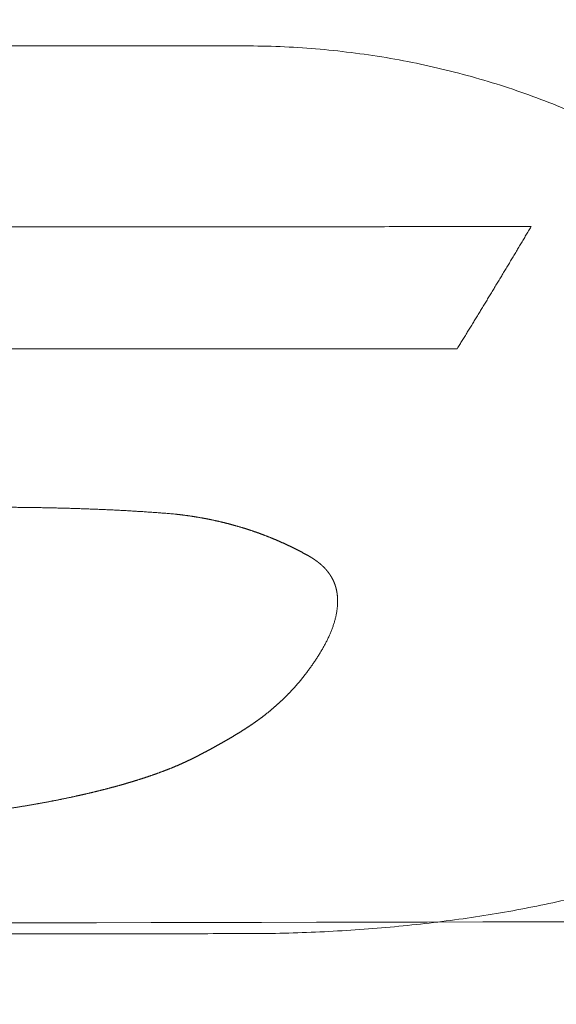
# Model space of a CAD drawing. Header units: millimetres. Extents: x 0 to 594, y 0 to 420.
# Tile 183 of 256: x 341.99 to 344.04, y 256.74 to 260.51. Entities that reach past the tile are written whole.
import ezdxf

# ---------------------------------------------------------------- set-up
doc = ezdxf.new("R2010")
doc.units = ezdxf.units.MM
doc.layers.add('1', color=7, linetype='Continuous', true_color=0xffffff)

msp = doc.modelspace()

# ---------------------------------------------------------------- linework, layer by layer
at = {"layer": '1', "color": 155, "linetype": 'Continuous', "lineweight": 13}
for points, knots in [([(341.5954, 262.8901), (341.8475, 262.8901), (342.0974, 262.8869), (342.5927, 262.874), (342.838, 262.8643), (343.3243, 262.8383), (343.5653, 262.822), (344.0426, 262.7829), (344.279, 262.76), (344.7473, 262.7077), (344.9793, 262.6782), (345.4386, 262.6125), (345.6661, 262.5762), (346.1165, 262.4968), (346.3395, 262.4536), (346.7809, 262.3602), (346.9994, 262.31), (347.4319, 262.2026), (347.6459, 262.1453), (348.0694, 262.0235), (348.279, 261.959), (348.6935, 261.8227), (348.8986, 261.7508), (349.3042, 261.5998), (349.5048, 261.5206), (349.9015, 261.3549), (350.0976, 261.2683), (350.3884, 261.1332), (350.5811, 261.0413), (350.8669, 260.8982), (351.0551, 260.7993), (351.2423, 260.6988), (351.3353, 260.6476), (351.5202, 260.5438), (351.704, 260.4383), (351.8855, 260.3297), (352.066, 260.2197), (352.2453, 260.1081), (352.5109, 259.9367), (352.6857, 259.82), (352.8594, 259.7021), (352.9457, 259.6426), (353.1171, 259.5227), (353.2875, 259.4018), (353.5396, 259.2182), (353.7884, 259.0328), (353.9519, 258.9084), (354.1144, 258.7839), (354.2757, 258.6593), (354.5144, 258.4727), (354.7496, 258.2872), (354.9042, 258.1649), (355.0576, 258.0436), (355.1337, 257.9834), (355.2849, 257.8642), (355.4349, 257.7464), (355.5827, 257.6317), (355.7293, 257.5189), (355.8021, 257.4635), (355.9464, 257.3548), (356.0897, 257.2483), (356.2306, 257.1467), (356.3704, 257.048), (356.4398, 257), (356.5773, 256.907), (356.6455, 256.8621), (356.7532, 256.7931), (356.793, 256.768), (356.8327, 256.7435)], [0, 0, 0, 0, 0.038029, 0.038029, 0.076057, 0.076057, 0.114086, 0.114086, 0.152114, 0.152114, 0.190143, 0.190143, 0.228172, 0.228172, 0.2662, 0.2662, 0.304229, 0.304229, 0.342257, 0.342257, 0.380286, 0.380286, 0.418315, 0.418315, 0.456343, 0.456343, 0.494372, 0.494372, 0.513386, 0.5324, 0.551415, 0.551415, 0.570429, 0.570429, 0.589443, 0.608458, 0.608458, 0.627472, 0.646486, 0.6655, 0.6655, 0.684515, 0.684515, 0.703529, 0.722543, 0.741558, 0.760572, 0.760572, 0.779586, 0.798601, 0.817615, 0.836629, 0.836629, 0.855643, 0.855643, 0.874658, 0.893672, 0.893672, 0.912686, 0.912686, 0.931701, 0.950715, 0.950715, 0.969729, 0.969729, 0.988744, 0.988744, 1, 1, 1, 1]), ([(305.0072, 260.4445), (305.1983, 260.4442), (305.5805, 260.4437), (306.1538, 260.4428), (306.7271, 260.442), (307.3004, 260.4411), (307.8737, 260.4402), (308.447, 260.4394), (309.0203, 260.4385), (309.5936, 260.4376), (310.1669, 260.4368), (310.7402, 260.4359), (311.3134, 260.435), (311.8867, 260.4342), (312.46, 260.4333), (313.0333, 260.4324), (313.6066, 260.4316), (314.1799, 260.4307), (314.7532, 260.4299), (315.3265, 260.4291), (315.8998, 260.4282), (316.4731, 260.4274), (317.0464, 260.4266), (317.6197, 260.4258), (318.1929, 260.425), (318.7662, 260.4242), (319.3395, 260.4234), (319.9128, 260.4226), (320.4861, 260.4218), (321.0594, 260.4211), (321.6327, 260.4203), (322.206, 260.4196), (322.7793, 260.4189), (323.3526, 260.4182), (323.9259, 260.4175), (324.4992, 260.4168), (325.0724, 260.4162), (325.6457, 260.4155), (326.219, 260.4149), (326.7923, 260.4143), (327.3656, 260.4137), (327.9389, 260.4131), (328.5122, 260.4125), (329.0855, 260.412), (329.6588, 260.4115), (330.2321, 260.4109), (330.8054, 260.4105), (331.3787, 260.41), (331.952, 260.4095), (332.5253, 260.4091), (333.0986, 260.4087), (333.6719, 260.4083), (334.2452, 260.408), (334.8184, 260.4077), (335.3917, 260.4073), (335.965, 260.4071), (336.5383, 260.4068), (337.1116, 260.4066), (337.6849, 260.4064), (338.2582, 260.4062), (338.8315, 260.406), (339.4048, 260.4059), (339.9781, 260.4058), (340.5514, 260.4058), (341.1247, 260.4057), (341.698, 260.4057), (342.2713, 260.4057), (342.6535, 260.4058), (342.8446, 260.4058)], [0, 0, 0, 0, 0.015152, 0.030303, 0.045455, 0.060606, 0.075758, 0.090909, 0.106061, 0.121212, 0.136364, 0.151515, 0.166666, 0.181818, 0.196969, 0.212121, 0.227272, 0.242424, 0.257575, 0.272727, 0.287878, 0.30303, 0.318181, 0.333333, 0.348484, 0.363636, 0.378787, 0.393939, 0.40909, 0.424242, 0.439393, 0.454545, 0.469696, 0.484848, 0.499999, 0.515151, 0.530302, 0.545454, 0.560605, 0.575757, 0.590908, 0.60606, 0.621211, 0.636363, 0.651514, 0.666666, 0.681817, 0.696969, 0.712121, 0.727272, 0.742424, 0.757575, 0.772727, 0.787878, 0.80303, 0.818181, 0.833333, 0.848485, 0.863636, 0.878788, 0.893939, 0.909091, 0.924242, 0.939394, 0.954545, 0.969697, 0.984848, 1, 1, 1, 1]), ([(342.8446, 260.4058), (342.9352, 260.4058), (343.026, 260.402), (343.2068, 260.387), (343.2967, 260.3758), (343.4742, 260.346), (343.5617, 260.3275), (343.7336, 260.2835), (343.818, 260.2581), (343.9827, 260.2008), (344.063, 260.1689), (344.2187, 260.0993), (344.2941, 260.0617), (344.439, 259.9813), (344.5086, 259.9385), (344.6414, 259.8488), (344.7046, 259.8018), (344.824, 259.7043), (344.8803, 259.6538), (344.9857, 259.5502), (345.0348, 259.4971), (345.1257, 259.389), (345.1674, 259.334), (345.2434, 259.2229), (345.2777, 259.1668), (345.3388, 259.0541), (345.3655, 258.9976), (345.4115, 258.8847), (345.4307, 258.8283), (345.4616, 258.7162), (345.4732, 258.6605), (345.4889, 258.5502), (345.493, 258.4956), (345.4934, 258.388), (345.4898, 258.335), (345.4751, 258.231), (345.4638, 258.18), (345.4338, 258.0803), (345.4149, 258.0316), (345.3696, 257.9368), (345.3431, 257.8908), (345.2824, 257.8015), (345.2483, 257.7583), (345.1724, 257.6751), (345.1307, 257.6351), (345.0397, 257.5584), (344.9905, 257.5218), (344.8848, 257.4522), (344.8283, 257.4192), (344.7083, 257.3569), (344.6448, 257.3277), (344.5114, 257.273), (344.4415, 257.2476), (344.2959, 257.2007), (344.2202, 257.1792), (344.0639, 257.1402), (343.9833, 257.1226), (343.8182, 257.0915), (343.7337, 257.0779), (343.5615, 257.0546), (343.4738, 257.0449), (343.2961, 257.0293), (343.2062, 257.0235), (343.0253, 257.0156), (342.9345, 257.0136), (342.8439, 257.0136)], [0, 0, 0, 0, 0.03125, 0.03125, 0.0625, 0.0625, 0.09375, 0.09375, 0.125, 0.125, 0.15625, 0.15625, 0.1875, 0.1875, 0.21875, 0.21875, 0.25, 0.25, 0.28125, 0.28125, 0.3125, 0.3125, 0.34375, 0.34375, 0.375, 0.375, 0.40625, 0.40625, 0.4375, 0.4375, 0.46875, 0.46875, 0.5, 0.5, 0.53125, 0.53125, 0.5625, 0.5625, 0.59375, 0.59375, 0.625, 0.625, 0.65625, 0.65625, 0.6875, 0.6875, 0.71875, 0.71875, 0.75, 0.75, 0.78125, 0.78125, 0.8125, 0.8125, 0.84375, 0.84375, 0.875, 0.875, 0.90625, 0.90625, 0.9375, 0.9375, 0.96875, 0.96875, 1, 1, 1, 1]), ([(343.9398, 259.7153), (343.9381, 259.7126), (343.9349, 259.7071), (343.93, 259.6988), (343.9251, 259.6906), (343.9202, 259.6824), (343.9153, 259.6741), (343.9104, 259.6659), (343.9055, 259.6577), (343.9006, 259.6495), (343.8957, 259.6413), (343.8908, 259.6331), (343.886, 259.6249), (343.8811, 259.6168), (343.8762, 259.6086), (343.8713, 259.6004), (343.8664, 259.5923), (343.8615, 259.5841), (343.8567, 259.576), (343.8518, 259.5679), (343.8469, 259.5597), (343.842, 259.5516), (343.8371, 259.5435), (343.8323, 259.5354), (343.8274, 259.5273), (343.8225, 259.5192), (343.8176, 259.5111), (343.8128, 259.5031), (343.8079, 259.495), (343.803, 259.487), (343.7981, 259.4789), (343.7933, 259.4709), (343.7884, 259.4628), (343.7835, 259.4548), (343.7787, 259.4468), (343.7738, 259.4388), (343.7689, 259.4308), (343.7641, 259.4228), (343.7592, 259.4148), (343.7543, 259.4068), (343.7495, 259.3988), (343.7446, 259.3909), (343.7397, 259.3829), (343.7349, 259.375), (343.73, 259.367), (343.7252, 259.3591), (343.7203, 259.3512), (343.7154, 259.3433), (343.7106, 259.3353), (343.7057, 259.3274), (343.7009, 259.3195), (343.696, 259.3117), (343.6912, 259.3038), (343.6863, 259.2959), (343.6815, 259.288), (343.6766, 259.2802), (343.6718, 259.2723), (343.6669, 259.2645), (343.6621, 259.2567), (343.6588, 259.2515), (343.6572, 259.2488)], [0, 0, 0, 0, 0.017241, 0.034483, 0.051724, 0.068965, 0.086207, 0.103448, 0.12069, 0.137931, 0.155172, 0.172414, 0.189655, 0.206896, 0.224138, 0.241379, 0.258621, 0.275862, 0.293103, 0.310345, 0.327586, 0.344827, 0.362069, 0.37931, 0.396552, 0.413793, 0.431034, 0.448276, 0.465517, 0.482758, 0.5, 0.517241, 0.534483, 0.551724, 0.568965, 0.586207, 0.603448, 0.620689, 0.637931, 0.655172, 0.672414, 0.689655, 0.706896, 0.724138, 0.741379, 0.758621, 0.775862, 0.793103, 0.810345, 0.827586, 0.844828, 0.862069, 0.87931, 0.896552, 0.913793, 0.931034, 0.948276, 0.965517, 0.982759, 1, 1, 1, 1]), ([(341.8403, 258.6433), (341.8436, 258.6433), (341.8502, 258.6433), (341.8601, 258.6433), (341.8699, 258.6433), (341.8798, 258.6433), (341.8896, 258.6432), (341.8995, 258.6432), (341.9094, 258.6432), (341.9192, 258.6431), (341.9291, 258.6431), (341.9389, 258.643), (341.9488, 258.6429), (341.9587, 258.6428), (341.9685, 258.6427), (341.9784, 258.6426), (341.9882, 258.6425), (341.9981, 258.6424), (342.0079, 258.6423), (342.0178, 258.6422), (342.0277, 258.642), (342.0375, 258.6419), (342.0474, 258.6417), (342.0572, 258.6415), (342.0671, 258.6414), (342.0769, 258.6412), (342.0868, 258.641), (342.0967, 258.6408), (342.1065, 258.6406), (342.1164, 258.6404), (342.1262, 258.6401), (342.1361, 258.6399), (342.1459, 258.6396), (342.1558, 258.6394), (342.1656, 258.6391), (342.1755, 258.6388), (342.1853, 258.6385), (342.1952, 258.6382), (342.205, 258.6379), (342.2149, 258.6376), (342.2247, 258.6373), (342.2346, 258.6369), (342.2444, 258.6366), (342.2542, 258.6362), (342.2641, 258.6359), (342.2739, 258.6355), (342.2838, 258.6351), (342.2936, 258.6347), (342.3034, 258.6342), (342.3133, 258.6338), (342.3231, 258.6334), (342.3329, 258.6329), (342.3428, 258.6324), (342.3526, 258.632), (342.3624, 258.6315), (342.3723, 258.631), (342.3821, 258.6304), (342.3919, 258.6299), (342.4017, 258.6293), (342.4115, 258.6288), (342.4213, 258.6282), (342.4312, 258.6276), (342.441, 258.627), (342.4508, 258.6264), (342.4606, 258.6257), (342.4704, 258.6251), (342.4802, 258.6244), (342.49, 258.6237), (342.4998, 258.623), (342.5095, 258.6223), (342.5193, 258.6216), (342.5291, 258.6209), (342.5389, 258.6201), (342.5487, 258.6193), (342.5584, 258.6185), (342.5682, 258.6177), (342.5747, 258.6171), (342.578, 258.6169)], [0, 0, 0, 0, 0.013333, 0.026666, 0.039999, 0.053332, 0.066665, 0.079998, 0.093332, 0.106665, 0.119998, 0.133331, 0.146664, 0.159997, 0.17333, 0.186664, 0.199997, 0.21333, 0.226663, 0.239996, 0.253329, 0.266662, 0.279995, 0.293328, 0.306661, 0.319994, 0.333327, 0.346661, 0.359994, 0.373327, 0.38666, 0.399994, 0.413327, 0.426661, 0.439994, 0.453328, 0.466662, 0.479996, 0.493331, 0.506665, 0.52, 0.533335, 0.54667, 0.560005, 0.57334, 0.586675, 0.60001, 0.613345, 0.62668, 0.640014, 0.653349, 0.666683, 0.680018, 0.693352, 0.706686, 0.720019, 0.733353, 0.746686, 0.760019, 0.773352, 0.786685, 0.800017, 0.81335, 0.826682, 0.840014, 0.853346, 0.866677, 0.880009, 0.893341, 0.906673, 0.920005, 0.933337, 0.946669, 0.960001, 0.973334, 0.986667, 1, 1, 1, 1]), ([(342.578, 258.6169), (342.5791, 258.6167), (342.5812, 258.6165), (342.5845, 258.6162), (342.5877, 258.6158), (342.591, 258.6154), (342.5942, 258.6151), (342.5974, 258.6147), (342.6007, 258.6143), (342.6039, 258.6139), (342.6071, 258.6135), (342.6104, 258.6131), (342.6136, 258.6127), (342.6168, 258.6122), (342.62, 258.6118), (342.6232, 258.6114), (342.6265, 258.6109), (342.6297, 258.6105), (342.6329, 258.61), (342.6361, 258.6095), (342.6393, 258.609), (342.6425, 258.6086), (342.6457, 258.6081), (342.6489, 258.6076), (342.6521, 258.6071), (342.6553, 258.6066), (342.6584, 258.606), (342.6616, 258.6055), (342.6648, 258.605), (342.668, 258.6045), (342.6712, 258.6039), (342.6743, 258.6034), (342.6775, 258.6028), (342.6807, 258.6022), (342.6838, 258.6017), (342.687, 258.6011), (342.6901, 258.6005), (342.6933, 258.5999), (342.6964, 258.5993), (342.6996, 258.5987), (342.7027, 258.5981), (342.7059, 258.5975), (342.709, 258.5968), (342.7121, 258.5962), (342.7152, 258.5956), (342.7184, 258.5949), (342.7215, 258.5943), (342.7246, 258.5936), (342.7277, 258.593), (342.7308, 258.5923), (342.7339, 258.5916), (342.737, 258.5909), (342.7401, 258.5902), (342.7432, 258.5895), (342.7463, 258.5888), (342.7494, 258.5881), (342.7525, 258.5874), (342.7555, 258.5867), (342.7586, 258.5859), (342.7617, 258.5852), (342.7647, 258.5845), (342.7678, 258.5837), (342.7708, 258.5829), (342.7739, 258.5822), (342.7769, 258.5814), (342.78, 258.5806), (342.783, 258.5799), (342.786, 258.5791), (342.7891, 258.5783), (342.7921, 258.5775), (342.7951, 258.5767), (342.7981, 258.5759), (342.8011, 258.575), (342.8041, 258.5742), (342.8071, 258.5734), (342.8101, 258.5725), (342.8131, 258.5717), (342.8161, 258.5708), (342.8191, 258.57), (342.822, 258.5691), (342.825, 258.5682), (342.828, 258.5674), (342.8309, 258.5665), (342.8339, 258.5656), (342.8368, 258.5647), (342.8398, 258.5638), (342.8427, 258.5629), (342.8456, 258.562), (342.8485, 258.5611), (342.8515, 258.5602), (342.8544, 258.5592), (342.8573, 258.5583), (342.8602, 258.5573), (342.8631, 258.5564), (342.866, 258.5554), (342.8689, 258.5545), (342.8718, 258.5535), (342.8746, 258.5526), (342.8775, 258.5516), (342.8804, 258.5506), (342.8832, 258.5496), (342.8861, 258.5486), (342.8889, 258.5476), (342.8918, 258.5466), (342.8946, 258.5456), (342.8974, 258.5446), (342.9003, 258.5436), (342.9031, 258.5425), (342.9059, 258.5415), (342.9087, 258.5405), (342.9115, 258.5394), (342.9143, 258.5384), (342.9171, 258.5373), (342.9199, 258.5363), (342.9227, 258.5352), (342.9254, 258.5341), (342.9282, 258.533), (342.931, 258.532), (342.9337, 258.5309), (342.9365, 258.5298), (342.9392, 258.5287), (342.942, 258.5276), (342.9447, 258.5265), (342.9474, 258.5254), (342.9502, 258.5243), (342.9529, 258.5231), (342.9556, 258.522), (342.9583, 258.5209), (342.961, 258.5198), (342.9637, 258.5186), (342.9664, 258.5175), (342.9691, 258.5163), (342.9718, 258.5152), (342.9744, 258.514), (342.9771, 258.5128), (342.9798, 258.5117), (342.9824, 258.5105), (342.9851, 258.5093), (342.9877, 258.5081), (342.9903, 258.507), (342.993, 258.5058), (342.9956, 258.5046), (342.9982, 258.5034), (343.0008, 258.5022), (343.0034, 258.501), (343.006, 258.4998), (343.0086, 258.4985), (343.0112, 258.4973), (343.0138, 258.4961), (343.0164, 258.4949), (343.019, 258.4936), (343.0215, 258.4924), (343.0241, 258.4911), (343.0267, 258.4899), (343.0292, 258.4886), (343.0318, 258.4874), (343.0343, 258.4861), (343.0368, 258.4849), (343.0393, 258.4836), (343.0419, 258.4823), (343.0444, 258.4811), (343.0469, 258.4798), (343.0494, 258.4785), (343.0519, 258.4772), (343.0544, 258.4759), (343.0569, 258.4746), (343.0593, 258.4733), (343.0618, 258.472), (343.0643, 258.4707), (343.0667, 258.4694), (343.0692, 258.4681), (343.0716, 258.4668), (343.0741, 258.4655), (343.0765, 258.4642), (343.079, 258.4628), (343.0814, 258.4615), (343.0838, 258.4602), (343.0862, 258.4588), (343.0878, 258.4579), (343.0886, 258.4575)], [0, 0, 0, 0, 0.005648, 0.011297, 0.016945, 0.022594, 0.028242, 0.033891, 0.039539, 0.045188, 0.050837, 0.056485, 0.062134, 0.067783, 0.073432, 0.079081, 0.08473, 0.090379, 0.096028, 0.101677, 0.107326, 0.112975, 0.118625, 0.124274, 0.129924, 0.135573, 0.141223, 0.146873, 0.152522, 0.158172, 0.163822, 0.169472, 0.175122, 0.180772, 0.186422, 0.192072, 0.197722, 0.203373, 0.209023, 0.214673, 0.220324, 0.225974, 0.231624, 0.237275, 0.242925, 0.248576, 0.254226, 0.259877, 0.265528, 0.271178, 0.276829, 0.282479, 0.28813, 0.293781, 0.299431, 0.305082, 0.310732, 0.316383, 0.322033, 0.327684, 0.333334, 0.338984, 0.344635, 0.350285, 0.355935, 0.361585, 0.367235, 0.372885, 0.378535, 0.384185, 0.389835, 0.395485, 0.401134, 0.406783, 0.412433, 0.418082, 0.423731, 0.42938, 0.435029, 0.440677, 0.446326, 0.451974, 0.457622, 0.46327, 0.468918, 0.474566, 0.480213, 0.485861, 0.491508, 0.497155, 0.502801, 0.508448, 0.514094, 0.51974, 0.525386, 0.531032, 0.536678, 0.542324, 0.547969, 0.553615, 0.55926, 0.564906, 0.570551, 0.576197, 0.581843, 0.587488, 0.593134, 0.59878, 0.604426, 0.610072, 0.615718, 0.621364, 0.627011, 0.632657, 0.638304, 0.643951, 0.649598, 0.655245, 0.660892, 0.66654, 0.672187, 0.677835, 0.683483, 0.689132, 0.69478, 0.700429, 0.706078, 0.711727, 0.717377, 0.723026, 0.728676, 0.734326, 0.739976, 0.745627, 0.751278, 0.756928, 0.76258, 0.768231, 0.773882, 0.779534, 0.785186, 0.790838, 0.79649, 0.802143, 0.807795, 0.813448, 0.819101, 0.824754, 0.830407, 0.83606, 0.841714, 0.847367, 0.853021, 0.858674, 0.864328, 0.869982, 0.875636, 0.88129, 0.886943, 0.892597, 0.898251, 0.903905, 0.909559, 0.915212, 0.920866, 0.92652, 0.932173, 0.937827, 0.94348, 0.949133, 0.954786, 0.960438, 0.966091, 0.971743, 0.977395, 0.983047, 0.988698, 0.994349, 1, 1, 1, 1]), ([(343.0886, 258.4575), (343.0891, 258.4572), (343.09, 258.4567), (343.0915, 258.4559), (343.0929, 258.4551), (343.0943, 258.4543), (343.0957, 258.4534), (343.097, 258.4526), (343.0984, 258.4518), (343.0998, 258.451), (343.1011, 258.4501), (343.1025, 258.4493), (343.1038, 258.4484), (343.1052, 258.4476), (343.1065, 258.4467), (343.1078, 258.4458), (343.1092, 258.445), (343.1105, 258.4441), (343.1118, 258.4432), (343.113, 258.4423), (343.1143, 258.4414), (343.1156, 258.4405), (343.1169, 258.4396), (343.1181, 258.4387), (343.1194, 258.4378), (343.1206, 258.4369), (343.1218, 258.436), (343.123, 258.4351), (343.1243, 258.4342), (343.1255, 258.4332), (343.1266, 258.4323), (343.1278, 258.4314), (343.129, 258.4304), (343.1302, 258.4295), (343.1313, 258.4285), (343.1325, 258.4276), (343.1336, 258.4266), (343.1347, 258.4257), (343.1359, 258.4247), (343.137, 258.4237), (343.1381, 258.4228), (343.1391, 258.4218), (343.1402, 258.4208), (343.1413, 258.4198), (343.1424, 258.4189), (343.1434, 258.4179), (343.1444, 258.4169), (343.1455, 258.4159), (343.1465, 258.4149), (343.1475, 258.4139), (343.1485, 258.4129), (343.1495, 258.4119), (343.1505, 258.4109), (343.1514, 258.4098), (343.1524, 258.4088), (343.1533, 258.4078), (343.1543, 258.4068), (343.1552, 258.4058), (343.1561, 258.4047), (343.157, 258.4037), (343.1579, 258.4027), (343.1588, 258.4016), (343.1596, 258.4006), (343.1605, 258.3995), (343.1613, 258.3985), (343.1622, 258.3974), (343.163, 258.3964), (343.1638, 258.3953), (343.1646, 258.3943), (343.1654, 258.3932), (343.1662, 258.3922), (343.167, 258.3911), (343.1678, 258.39), (343.1685, 258.389), (343.1693, 258.3879), (343.17, 258.3868), (343.1707, 258.3858), (343.1715, 258.3847), (343.1722, 258.3836), (343.1729, 258.3825), (343.1736, 258.3815), (343.1742, 258.3804), (343.1749, 258.3793), (343.1756, 258.3782), (343.1762, 258.3771), (343.1769, 258.376), (343.1775, 258.3749), (343.1781, 258.3738), (343.1787, 258.3727), (343.1793, 258.3716), (343.1799, 258.3705), (343.1805, 258.3694), (343.1811, 258.3683), (343.1816, 258.3672), (343.1822, 258.3661), (343.1827, 258.365), (343.1833, 258.3639), (343.1838, 258.3628), (343.1843, 258.3617), (343.1848, 258.3606), (343.1853, 258.3595), (343.1858, 258.3584), (343.1863, 258.3572), (343.1868, 258.3561), (343.1872, 258.355), (343.1877, 258.3539), (343.1881, 258.3528), (343.1886, 258.3516), (343.189, 258.3505), (343.1894, 258.3494), (343.1898, 258.3483), (343.1902, 258.3472), (343.1906, 258.346), (343.191, 258.3449), (343.1914, 258.3438), (343.1917, 258.3426), (343.1921, 258.3415), (343.1924, 258.3404), (343.1928, 258.3393), (343.1931, 258.3381), (343.1934, 258.337), (343.1938, 258.3359), (343.1941, 258.3347), (343.1944, 258.3336), (343.1947, 258.3325), (343.1949, 258.3313), (343.1952, 258.3302), (343.1955, 258.3291), (343.1958, 258.3279), (343.196, 258.3268), (343.1962, 258.3256), (343.1965, 258.3245), (343.1967, 258.3234), (343.1969, 258.3222), (343.1972, 258.3211), (343.1974, 258.32), (343.1976, 258.3188), (343.1978, 258.3177), (343.1979, 258.3165), (343.1981, 258.3154), (343.1983, 258.3143), (343.1985, 258.3131), (343.1986, 258.312), (343.1988, 258.3108), (343.1989, 258.3097), (343.199, 258.3085), (343.1992, 258.3074), (343.1993, 258.3063), (343.1994, 258.3051), (343.1995, 258.304), (343.1996, 258.3028), (343.1997, 258.3017), (343.1998, 258.3006), (343.1999, 258.2994), (343.2, 258.2983), (343.2, 258.2971), (343.2001, 258.296), (343.2002, 258.2948), (343.2002, 258.2937), (343.2003, 258.2926), (343.2003, 258.2914), (343.2003, 258.2903), (343.2004, 258.2873), (343.2004, 258.2825), (343.2003, 258.2759), (343.1999, 258.2692), (343.1994, 258.2626), (343.1987, 258.256), (343.1979, 258.2495), (343.1969, 258.2429), (343.1957, 258.2364), (343.1944, 258.2299), (343.1929, 258.2234), (343.1914, 258.2169), (343.1897, 258.2105), (343.1878, 258.2041), (343.1859, 258.1977), (343.1838, 258.1913), (343.1816, 258.185), (343.1793, 258.1786), (343.1769, 258.1723), (343.1744, 258.166), (343.1717, 258.1598), (343.169, 258.1535), (343.1662, 258.1473), (343.1633, 258.1411), (343.1602, 258.1349), (343.1571, 258.1287), (343.154, 258.1226), (343.1507, 258.1164), (343.1473, 258.1103), (343.1439, 258.1042), (343.1404, 258.0981), (343.1368, 258.092), (343.1332, 258.086), (343.1295, 258.0799), (343.1257, 258.0739), (343.1219, 258.0679), (343.118, 258.062), (343.1141, 258.056), (343.11, 258.0501), (343.106, 258.0442), (343.1019, 258.0383), (343.0977, 258.0324), (343.0935, 258.0266), (343.0892, 258.0208), (343.0849, 258.015), (343.0806, 258.0092), (343.0777, 258.0054), (343.0762, 258.0035)], [0, 0, 0, 0, 0.002312, 0.004625, 0.006939, 0.009254, 0.011571, 0.013889, 0.016207, 0.018527, 0.020848, 0.023169, 0.025492, 0.027815, 0.03014, 0.032465, 0.034791, 0.037118, 0.039445, 0.041773, 0.044102, 0.046432, 0.048762, 0.051092, 0.053423, 0.055755, 0.058087, 0.060419, 0.062752, 0.065085, 0.067418, 0.069752, 0.072086, 0.07442, 0.076754, 0.079089, 0.081423, 0.083758, 0.086092, 0.088427, 0.090761, 0.093096, 0.09543, 0.097764, 0.100098, 0.102431, 0.104765, 0.107098, 0.109431, 0.111763, 0.114095, 0.116427, 0.118758, 0.121089, 0.123419, 0.125749, 0.128078, 0.130407, 0.132735, 0.135063, 0.13739, 0.139717, 0.142044, 0.144371, 0.146697, 0.149023, 0.151348, 0.153674, 0.155999, 0.158325, 0.16065, 0.162975, 0.1653, 0.167625, 0.16995, 0.172275, 0.1746, 0.176925, 0.17925, 0.181575, 0.183901, 0.186226, 0.188551, 0.190877, 0.193203, 0.195529, 0.197855, 0.200181, 0.202507, 0.204834, 0.20716, 0.209487, 0.211814, 0.214141, 0.216469, 0.218796, 0.221124, 0.223452, 0.22578, 0.228108, 0.230436, 0.232765, 0.235093, 0.237422, 0.239751, 0.24208, 0.244409, 0.246738, 0.249067, 0.251397, 0.253726, 0.256055, 0.258385, 0.260715, 0.263045, 0.265375, 0.267705, 0.270035, 0.272366, 0.274697, 0.277028, 0.279359, 0.28169, 0.284022, 0.286354, 0.288686, 0.291018, 0.293351, 0.295684, 0.298017, 0.300351, 0.302685, 0.305019, 0.307353, 0.309687, 0.312022, 0.314357, 0.316693, 0.319028, 0.321364, 0.3237, 0.326036, 0.328373, 0.330709, 0.333046, 0.335383, 0.337721, 0.340058, 0.342396, 0.344733, 0.347071, 0.349409, 0.351747, 0.354085, 0.356423, 0.358762, 0.3611, 0.363438, 0.365776, 0.368115, 0.370453, 0.372791, 0.375129, 0.388765, 0.402398, 0.416027, 0.429653, 0.443273, 0.456888, 0.470496, 0.484094, 0.497681, 0.511254, 0.524815, 0.538365, 0.551908, 0.565444, 0.578977, 0.592506, 0.606036, 0.619565, 0.633098, 0.646634, 0.660174, 0.673721, 0.687274, 0.700836, 0.714406, 0.727985, 0.741575, 0.755175, 0.768785, 0.782404, 0.79603, 0.809661, 0.823296, 0.836932, 0.850568, 0.864202, 0.877832, 0.891456, 0.905072, 0.918679, 0.932274, 0.945855, 0.95942, 0.972968, 0.986495, 1, 1, 1, 1]), ([(343.0762, 258.0035), (343.0755, 258.0027), (343.0743, 258.001), (343.0723, 257.9985), (343.0704, 257.996), (343.0684, 257.9935), (343.0664, 257.9911), (343.0645, 257.9886), (343.0625, 257.9861), (343.0604, 257.9837), (343.0584, 257.9812), (343.0564, 257.9787), (343.0543, 257.9763), (343.0523, 257.9738), (343.0502, 257.9714), (343.0481, 257.969), (343.046, 257.9665), (343.0439, 257.9641), (343.0418, 257.9617), (343.0397, 257.9593), (343.0375, 257.9568), (343.0354, 257.9544), (343.0332, 257.952), (343.031, 257.9496), (343.0288, 257.9472), (343.0266, 257.9448), (343.0244, 257.9424), (343.0221, 257.9401), (343.0199, 257.9377), (343.0176, 257.9353), (343.0154, 257.9329), (343.0131, 257.9306), (343.0108, 257.9282), (343.0085, 257.9259), (343.0061, 257.9235), (343.0038, 257.9212), (343.0015, 257.9188), (342.9991, 257.9165), (342.9967, 257.9142), (342.9943, 257.9118), (342.9919, 257.9095), (342.9895, 257.9072), (342.9871, 257.9049), (342.9846, 257.9026), (342.9822, 257.9003), (342.9797, 257.898), (342.9772, 257.8957), (342.9747, 257.8934), (342.9722, 257.8912), (342.9697, 257.8889), (342.9672, 257.8866), (342.9646, 257.8844), (342.9621, 257.8821), (342.9595, 257.8799), (342.9569, 257.8776), (342.9543, 257.8754), (342.9517, 257.8731), (342.9491, 257.8709), (342.9464, 257.8687), (342.9438, 257.8665), (342.9411, 257.8643), (342.9384, 257.8621), (342.9357, 257.8599), (342.933, 257.8577), (342.9303, 257.8555), (342.9276, 257.8533), (342.9248, 257.8511), (342.923, 257.8497), (342.9221, 257.849)], [0, 0, 0, 0, 0.015152, 0.030304, 0.045457, 0.06061, 0.075764, 0.090917, 0.106071, 0.121226, 0.13638, 0.151535, 0.166689, 0.181844, 0.196999, 0.212154, 0.227309, 0.242464, 0.257619, 0.272773, 0.287928, 0.303083, 0.318237, 0.333391, 0.348545, 0.363699, 0.378853, 0.394006, 0.40916, 0.424313, 0.439465, 0.454618, 0.46977, 0.484922, 0.500074, 0.515225, 0.530376, 0.545527, 0.560678, 0.575828, 0.590978, 0.606128, 0.621278, 0.636427, 0.651576, 0.666725, 0.681874, 0.697023, 0.712171, 0.72732, 0.742468, 0.757616, 0.772764, 0.787912, 0.80306, 0.818208, 0.833356, 0.848505, 0.863653, 0.878801, 0.89395, 0.909099, 0.924248, 0.939398, 0.954548, 0.969698, 0.984849, 1, 1, 1, 1]), ([(342.9221, 257.849), (342.9214, 257.8484), (342.9199, 257.8473), (342.9178, 257.8457), (342.9157, 257.844), (342.9135, 257.8424), (342.9114, 257.8408), (342.9092, 257.8391), (342.9071, 257.8375), (342.9049, 257.8359), (342.9027, 257.8343), (342.9005, 257.8327), (342.8983, 257.8311), (342.8961, 257.8295), (342.8939, 257.8279), (342.8916, 257.8263), (342.8894, 257.8247), (342.8871, 257.8231), (342.8849, 257.8215), (342.8826, 257.8199), (342.8804, 257.8183), (342.8781, 257.8168), (342.8758, 257.8152), (342.8735, 257.8136), (342.8712, 257.8121), (342.8689, 257.8105), (342.8666, 257.8089), (342.8643, 257.8074), (342.8619, 257.8058), (342.8596, 257.8043), (342.8572, 257.8028), (342.8549, 257.8012), (342.8525, 257.7997), (342.8502, 257.7981), (342.8478, 257.7966), (342.8454, 257.7951), (342.8431, 257.7936), (342.8407, 257.792), (342.8383, 257.7905), (342.8359, 257.789), (342.8335, 257.7875), (342.8311, 257.786), (342.8286, 257.7845), (342.8262, 257.783), (342.8238, 257.7815), (342.8214, 257.78), (342.8189, 257.7785), (342.8165, 257.777), (342.814, 257.7755), (342.8116, 257.774), (342.8091, 257.7725), (342.8067, 257.771), (342.8042, 257.7695), (342.8018, 257.7681), (342.7993, 257.7666), (342.7968, 257.7651), (342.7943, 257.7636), (342.7918, 257.7622), (342.7894, 257.7607), (342.7869, 257.7592), (342.7844, 257.7578), (342.7819, 257.7563), (342.7794, 257.7549), (342.7769, 257.7534), (342.7743, 257.752), (342.7718, 257.7505), (342.7693, 257.7491), (342.7668, 257.7476), (342.7643, 257.7462), (342.7617, 257.7447), (342.7592, 257.7433), (342.7567, 257.7419), (342.7541, 257.7404), (342.7516, 257.739), (342.7491, 257.7376), (342.7465, 257.7361), (342.7439, 257.7347), (342.7414, 257.7333), (342.7388, 257.7319), (342.7363, 257.7304), (342.7337, 257.729), (342.7311, 257.7276), (342.7286, 257.7262), (342.726, 257.7248), (342.7234, 257.7234), (342.7208, 257.722), (342.7182, 257.7205), (342.7157, 257.7191), (342.7131, 257.7177), (342.7105, 257.7163), (342.7079, 257.7149), (342.7053, 257.7135), (342.7027, 257.7122), (342.7001, 257.7108), (342.6975, 257.7094), (342.6949, 257.708), (342.6922, 257.7066), (342.6896, 257.7052), (342.687, 257.7038), (342.6844, 257.7024), (342.6818, 257.7011), (342.6791, 257.6997), (342.6765, 257.6983), (342.6739, 257.6969), (342.6712, 257.6956), (342.6686, 257.6942), (342.666, 257.6928), (342.6633, 257.6914), (342.6616, 257.6905), (342.6607, 257.6901)], [0, 0, 0, 0, 0.009346, 0.018692, 0.028037, 0.037381, 0.046725, 0.056069, 0.065412, 0.074755, 0.084098, 0.093441, 0.102784, 0.112127, 0.12147, 0.130812, 0.140155, 0.149498, 0.158841, 0.168184, 0.177527, 0.186871, 0.196215, 0.205559, 0.214903, 0.224247, 0.233592, 0.242937, 0.252282, 0.261628, 0.270974, 0.28032, 0.289666, 0.299013, 0.30836, 0.317707, 0.327055, 0.336402, 0.345751, 0.355099, 0.364447, 0.373796, 0.383145, 0.392494, 0.401843, 0.411192, 0.420541, 0.429891, 0.43924, 0.448589, 0.457939, 0.467288, 0.476637, 0.485986, 0.495335, 0.504683, 0.514032, 0.52338, 0.532728, 0.542075, 0.551423, 0.56077, 0.570117, 0.579464, 0.588811, 0.598157, 0.607504, 0.61685, 0.626196, 0.635542, 0.644888, 0.654234, 0.66358, 0.672926, 0.682271, 0.691617, 0.700962, 0.710308, 0.719653, 0.728998, 0.738344, 0.747689, 0.757034, 0.766379, 0.775724, 0.785069, 0.794414, 0.803759, 0.813104, 0.822449, 0.831794, 0.841139, 0.850484, 0.859829, 0.869174, 0.878519, 0.887864, 0.897209, 0.906553, 0.915898, 0.925243, 0.934588, 0.943932, 0.953277, 0.962622, 0.971966, 0.981311, 0.990655, 1, 1, 1, 1]), ([(342.6607, 257.6901), (342.6599, 257.6897), (342.6582, 257.6888), (342.6558, 257.6876), (342.6533, 257.6863), (342.6508, 257.6851), (342.6484, 257.6838), (342.6459, 257.6826), (342.6434, 257.6814), (342.6409, 257.6801), (342.6384, 257.6789), (342.6358, 257.6777), (342.6333, 257.6765), (342.6308, 257.6753), (342.6282, 257.6741), (342.6257, 257.6729), (342.6231, 257.6717), (342.6205, 257.6705), (342.618, 257.6693), (342.6154, 257.6681), (342.6128, 257.667), (342.6102, 257.6658), (342.6076, 257.6646), (342.605, 257.6635), (342.6024, 257.6623), (342.5997, 257.6611), (342.5971, 257.66), (342.5945, 257.6588), (342.5918, 257.6577), (342.5892, 257.6566), (342.5865, 257.6554), (342.5839, 257.6543), (342.5812, 257.6532), (342.5785, 257.6521), (342.5758, 257.6509), (342.5731, 257.6498), (342.5704, 257.6487), (342.5677, 257.6476), (342.565, 257.6465), (342.5623, 257.6454), (342.5596, 257.6443), (342.5568, 257.6432), (342.5541, 257.6422), (342.5513, 257.6411), (342.5486, 257.64), (342.5458, 257.6389), (342.5431, 257.6379), (342.5403, 257.6368), (342.5375, 257.6357), (342.5347, 257.6347), (342.532, 257.6336), (342.5292, 257.6326), (342.5264, 257.6315), (342.5236, 257.6305), (342.5208, 257.6295), (342.5179, 257.6284), (342.5151, 257.6274), (342.5123, 257.6264), (342.5095, 257.6254), (342.5066, 257.6243), (342.5038, 257.6233), (342.5009, 257.6223), (342.4981, 257.6213), (342.4952, 257.6203), (342.4924, 257.6193), (342.4895, 257.6183), (342.4866, 257.6173), (342.4838, 257.6163), (342.4809, 257.6154), (342.478, 257.6144), (342.4751, 257.6134), (342.4722, 257.6124), (342.4693, 257.6115), (342.4664, 257.6105), (342.4635, 257.6095), (342.4606, 257.6086), (342.4576, 257.6076), (342.4547, 257.6067), (342.4518, 257.6057), (342.4489, 257.6048), (342.4459, 257.6039), (342.443, 257.6029), (342.44, 257.602), (342.4371, 257.6011), (342.4341, 257.6001), (342.4312, 257.5992), (342.4282, 257.5983), (342.4253, 257.5974), (342.4223, 257.5965), (342.4193, 257.5956), (342.4163, 257.5946), (342.4134, 257.5937), (342.4104, 257.5928), (342.4074, 257.592), (342.4044, 257.5911), (342.4014, 257.5902), (342.3984, 257.5893), (342.3954, 257.5884), (342.3924, 257.5875), (342.3894, 257.5866), (342.3864, 257.5858), (342.3834, 257.5849), (342.3803, 257.584), (342.3773, 257.5832), (342.3743, 257.5823), (342.3712, 257.5815), (342.3682, 257.5806), (342.3652, 257.5798), (342.3621, 257.5789), (342.3591, 257.5781), (342.356, 257.5772), (342.353, 257.5764), (342.3499, 257.5756), (342.3469, 257.5747), (342.3438, 257.5739), (342.3407, 257.5731), (342.3377, 257.5723), (342.3346, 257.5714), (342.3315, 257.5706), (342.3284, 257.5698), (342.3254, 257.569), (342.3223, 257.5682), (342.3192, 257.5674), (342.3161, 257.5666), (342.313, 257.5658), (342.3099, 257.565), (342.3068, 257.5642), (342.3037, 257.5634), (342.3006, 257.5626), (342.2975, 257.5618), (342.2944, 257.5611), (342.2912, 257.5603), (342.2881, 257.5595), (342.285, 257.5587), (342.2819, 257.558), (342.2788, 257.5572), (342.2756, 257.5564), (342.2725, 257.5557), (342.2694, 257.5549), (342.2662, 257.5541), (342.2631, 257.5534), (342.2599, 257.5526), (342.2568, 257.5519), (342.2537, 257.5511), (342.2505, 257.5504), (342.2473, 257.5497), (342.2442, 257.5489), (342.241, 257.5482), (342.2379, 257.5475), (342.2347, 257.5467), (342.2315, 257.546), (342.2284, 257.5453), (342.2252, 257.5446), (342.222, 257.5438), (342.2189, 257.5431), (342.2157, 257.5424), (342.2125, 257.5417), (342.2093, 257.541), (342.2061, 257.5403), (342.203, 257.5396), (342.1998, 257.5389), (342.1966, 257.5382), (342.1945, 257.5377), (342.1934, 257.5375)], [0, 0, 0, 0, 0.006211, 0.012422, 0.018633, 0.024843, 0.031052, 0.037262, 0.043471, 0.049679, 0.055888, 0.062096, 0.068304, 0.074512, 0.08072, 0.086928, 0.093135, 0.099343, 0.10555, 0.111758, 0.117965, 0.124173, 0.13038, 0.136588, 0.142796, 0.149003, 0.155211, 0.161419, 0.167627, 0.173835, 0.180044, 0.186252, 0.192461, 0.19867, 0.204879, 0.211088, 0.217297, 0.223507, 0.229717, 0.235927, 0.242137, 0.248348, 0.254559, 0.26077, 0.266981, 0.273192, 0.279404, 0.285616, 0.291828, 0.29804, 0.304253, 0.310466, 0.316679, 0.322892, 0.329105, 0.335319, 0.341532, 0.347746, 0.35396, 0.360174, 0.366389, 0.372603, 0.378818, 0.385032, 0.391247, 0.397462, 0.403677, 0.409892, 0.416107, 0.422322, 0.428536, 0.434751, 0.440966, 0.447181, 0.453396, 0.45961, 0.465825, 0.472039, 0.478253, 0.484467, 0.490681, 0.496894, 0.503107, 0.50932, 0.515533, 0.521745, 0.527957, 0.534169, 0.540381, 0.546592, 0.552804, 0.559015, 0.565226, 0.571437, 0.577648, 0.583859, 0.590069, 0.59628, 0.60249, 0.608701, 0.614911, 0.621121, 0.627331, 0.633542, 0.639752, 0.645962, 0.652172, 0.658382, 0.664592, 0.670802, 0.677013, 0.683223, 0.689433, 0.695643, 0.701853, 0.708064, 0.714274, 0.720485, 0.726695, 0.732906, 0.739116, 0.745327, 0.751538, 0.757748, 0.763959, 0.77017, 0.776381, 0.782592, 0.788803, 0.795014, 0.801226, 0.807437, 0.813648, 0.81986, 0.826071, 0.832283, 0.838494, 0.844706, 0.850918, 0.857129, 0.863341, 0.869553, 0.875765, 0.881977, 0.888189, 0.894401, 0.900613, 0.906825, 0.913037, 0.919248, 0.92546, 0.931672, 0.937884, 0.944096, 0.950308, 0.95652, 0.962731, 0.968943, 0.975155, 0.981366, 0.987578, 0.993789, 1, 1, 1, 1]), ([(342.1934, 257.5375), (342.1918, 257.5371), (342.1887, 257.5365), (342.1841, 257.5355), (342.1794, 257.5344), (342.1747, 257.5335), (342.1701, 257.5325), (342.1654, 257.5315), (342.1607, 257.5305), (342.156, 257.5295), (342.1513, 257.5286), (342.1466, 257.5276), (342.1419, 257.5266), (342.1372, 257.5257), (342.1325, 257.5247), (342.1278, 257.5238), (342.123, 257.5229), (342.1183, 257.5219), (342.1136, 257.521), (342.1089, 257.5201), (342.1041, 257.5192), (342.0994, 257.5183), (342.0946, 257.5174), (342.0899, 257.5165), (342.0851, 257.5156), (342.0804, 257.5147), (342.0756, 257.5138), (342.0708, 257.513), (342.0661, 257.5121), (342.0613, 257.5112), (342.0565, 257.5104), (342.0517, 257.5095), (342.0469, 257.5087), (342.0421, 257.5078), (342.0373, 257.507), (342.0325, 257.5061), (342.0277, 257.5053), (342.0229, 257.5045), (342.0181, 257.5037), (342.0133, 257.5029), (342.0085, 257.5021), (342.0036, 257.5013), (341.9988, 257.5005), (341.994, 257.4997), (341.9891, 257.4989), (341.9843, 257.4981), (341.9795, 257.4973), (341.9746, 257.4966), (341.9698, 257.4958), (341.9649, 257.495), (341.9601, 257.4943), (341.9552, 257.4935), (341.9503, 257.4928), (341.9455, 257.4921), (341.9406, 257.4913), (341.9357, 257.4906), (341.9309, 257.4899), (341.926, 257.4891), (341.9211, 257.4884), (341.9162, 257.4877), (341.9113, 257.487), (341.9064, 257.4863), (341.9015, 257.4856), (341.8966, 257.4849), (341.8917, 257.4843), (341.8868, 257.4836), (341.8819, 257.4829), (341.877, 257.4822), (341.8721, 257.4816), (341.8672, 257.4809), (341.8622, 257.4803), (341.8573, 257.4796), (341.8524, 257.479), (341.8475, 257.4783), (341.8425, 257.4777), (341.8376, 257.4771), (341.8327, 257.4764), (341.8277, 257.4758), (341.8228, 257.4752), (341.8178, 257.4746), (341.8129, 257.474), (341.8079, 257.4734), (341.803, 257.4728), (341.798, 257.4722), (341.7931, 257.4716), (341.7881, 257.471), (341.7831, 257.4704), (341.7782, 257.4699), (341.7732, 257.4693), (341.7682, 257.4687), (341.7632, 257.4682), (341.7583, 257.4676), (341.7533, 257.4671), (341.7483, 257.4665), (341.7433, 257.466), (341.7383, 257.4655), (341.7333, 257.4649), (341.7284, 257.4644), (341.7234, 257.4639), (341.7184, 257.4634), (341.7134, 257.4629), (341.7084, 257.4624), (341.7034, 257.4618), (341.6984, 257.4614), (341.6934, 257.4609), (341.6884, 257.4604), (341.6833, 257.4599), (341.6783, 257.4594), (341.6733, 257.4589), (341.6683, 257.4585), (341.6633, 257.458), (341.6583, 257.4575), (341.6532, 257.4571), (341.6482, 257.4566), (341.6432, 257.4562), (341.6382, 257.4557), (341.6332, 257.4553), (341.6281, 257.4549), (341.6231, 257.4544), (341.6181, 257.454), (341.613, 257.4536), (341.608, 257.4532), (341.603, 257.4528), (341.5979, 257.4523), (341.5929, 257.4519), (341.5878, 257.4515), (341.5828, 257.4511), (341.5777, 257.4508), (341.5727, 257.4504), (341.5677, 257.45), (341.5626, 257.4496), (341.5576, 257.4492), (341.5525, 257.4489), (341.5491, 257.4486), (341.5475, 257.4485)], [0, 0, 0, 0, 0.007576, 0.015151, 0.022726, 0.030301, 0.037876, 0.04545, 0.053024, 0.060598, 0.068171, 0.075745, 0.083318, 0.090891, 0.098464, 0.106037, 0.113609, 0.121182, 0.128754, 0.136326, 0.143899, 0.151471, 0.159043, 0.166615, 0.174187, 0.181758, 0.18933, 0.196902, 0.204474, 0.212046, 0.219618, 0.227189, 0.234761, 0.242333, 0.249905, 0.257477, 0.265049, 0.272621, 0.280193, 0.287765, 0.295338, 0.30291, 0.310482, 0.318055, 0.325627, 0.3332, 0.340773, 0.348346, 0.355919, 0.363492, 0.371066, 0.378639, 0.386213, 0.393786, 0.40136, 0.408934, 0.416508, 0.424082, 0.431657, 0.439231, 0.446806, 0.454381, 0.461956, 0.469531, 0.477106, 0.484682, 0.492257, 0.499833, 0.507409, 0.514985, 0.522561, 0.530138, 0.537714, 0.545291, 0.552868, 0.560445, 0.568022, 0.575599, 0.583176, 0.590754, 0.598331, 0.605909, 0.613487, 0.621065, 0.628643, 0.636222, 0.6438, 0.651378, 0.658957, 0.666536, 0.674115, 0.681693, 0.689272, 0.696851, 0.704431, 0.71201, 0.719589, 0.727168, 0.734748, 0.742327, 0.749907, 0.757486, 0.765066, 0.772645, 0.780225, 0.787804, 0.795384, 0.802964, 0.810543, 0.818123, 0.825702, 0.833282, 0.840861, 0.84844, 0.85602, 0.863599, 0.871178, 0.878757, 0.886336, 0.893915, 0.901493, 0.909072, 0.91665, 0.924229, 0.931807, 0.939384, 0.946962, 0.95454, 0.962117, 0.969694, 0.977271, 0.984848, 0.992424, 1, 1, 1, 1]), ([(342.8439, 257.0136), (342.7379, 257.0135), (342.5259, 257.0133), (342.208, 257.013), (341.89, 257.0127), (341.572, 257.0124), (341.2541, 257.0122), (340.9361, 257.012), (340.6181, 257.0117), (340.3002, 257.0115), (339.9822, 257.0113), (339.6642, 257.0111), (339.3463, 257.011), (339.0283, 257.0108), (338.7104, 257.0106), (338.3924, 257.0105), (338.0744, 257.0104), (337.7565, 257.0103), (337.4385, 257.0101), (337.1205, 257.01), (336.8026, 257.01), (336.4846, 257.0099), (336.1666, 257.0098), (335.8487, 257.0098), (335.5307, 257.0097), (335.2127, 257.0097), (334.8948, 257.0097), (334.5768, 257.0097), (334.2588, 257.0097), (333.9409, 257.0097), (333.6229, 257.0097), (333.3049, 257.0098), (332.987, 257.0098), (332.669, 257.0099), (332.3511, 257.0099), (332.0331, 257.01), (331.7151, 257.0101), (331.3972, 257.0102), (331.0792, 257.0103), (330.7612, 257.0104), (330.4433, 257.0105), (330.1253, 257.0107), (329.8073, 257.0108), (329.4894, 257.011), (329.1714, 257.0111), (328.8534, 257.0113), (328.5355, 257.0115), (328.2175, 257.0117), (327.8995, 257.0119), (327.5816, 257.0121), (327.2636, 257.0123), (326.9457, 257.0125), (326.6277, 257.0128), (326.3097, 257.013), (325.9918, 257.0133), (325.6738, 257.0135), (325.3558, 257.0138), (325.0379, 257.0141), (324.7199, 257.0144), (324.4019, 257.0147), (324.084, 257.015), (323.766, 257.0153), (323.448, 257.0156), (323.1301, 257.0159), (322.8121, 257.0163), (322.4942, 257.0166), (322.1762, 257.017), (321.8582, 257.0173), (321.5403, 257.0177), (321.2223, 257.0181), (320.9043, 257.0185), (320.5864, 257.0188), (320.2684, 257.0192), (319.9504, 257.0196), (319.6325, 257.0201), (319.3145, 257.0205), (318.9966, 257.0209), (318.6786, 257.0213), (318.3606, 257.0218), (318.0427, 257.0222), (317.7247, 257.0227), (317.4067, 257.0232), (317.0888, 257.0236), (316.7708, 257.0241), (316.4528, 257.0246), (316.1349, 257.0251), (315.8169, 257.0256), (315.4989, 257.0261), (315.181, 257.0266), (314.863, 257.0271), (314.5451, 257.0276), (314.2271, 257.0281), (313.9091, 257.0287), (313.5912, 257.0292), (313.2732, 257.0298), (312.9552, 257.0303), (312.6373, 257.0309), (312.3193, 257.0314), (312.0013, 257.032), (311.6834, 257.0326), (311.3654, 257.0331), (311.0474, 257.0337), (310.7295, 257.0343), (310.4115, 257.0349), (310.0936, 257.0355), (309.7756, 257.0361), (309.4576, 257.0367), (309.1397, 257.0373), (308.8217, 257.0379), (308.5037, 257.0386), (308.1858, 257.0392), (307.8678, 257.0398), (307.5498, 257.0404), (307.2319, 257.0411), (306.9139, 257.0417), (306.5959, 257.0424), (306.278, 257.043), (305.96, 257.0437), (305.6421, 257.0443), (305.3241, 257.045), (305.1121, 257.0454), (305.0061, 257.0456)], [0, 0, 0, 0, 0.008403, 0.016807, 0.02521, 0.033613, 0.042017, 0.05042, 0.058824, 0.067227, 0.07563, 0.084034, 0.092437, 0.10084, 0.109244, 0.117647, 0.126051, 0.134454, 0.142857, 0.151261, 0.159664, 0.168067, 0.176471, 0.184874, 0.193278, 0.201681, 0.210084, 0.218488, 0.226891, 0.235294, 0.243698, 0.252101, 0.260505, 0.268908, 0.277311, 0.285715, 0.294118, 0.302521, 0.310925, 0.319328, 0.327731, 0.336135, 0.344538, 0.352942, 0.361345, 0.369748, 0.378152, 0.386555, 0.394958, 0.403362, 0.411765, 0.420168, 0.428572, 0.436975, 0.445378, 0.453782, 0.462185, 0.470589, 0.478992, 0.487395, 0.495799, 0.504202, 0.512605, 0.521009, 0.529412, 0.537815, 0.546219, 0.554622, 0.563025, 0.571429, 0.579832, 0.588235, 0.596639, 0.605042, 0.613445, 0.621849, 0.630252, 0.638655, 0.647059, 0.655462, 0.663865, 0.672269, 0.680672, 0.689076, 0.697479, 0.705882, 0.714286, 0.722689, 0.731092, 0.739496, 0.747899, 0.756302, 0.764706, 0.773109, 0.781513, 0.789916, 0.798319, 0.806723, 0.815126, 0.823529, 0.831933, 0.840336, 0.848739, 0.857143, 0.865546, 0.87395, 0.882353, 0.890756, 0.89916, 0.907563, 0.915966, 0.92437, 0.932773, 0.941176, 0.94958, 0.957983, 0.966387, 0.97479, 0.983193, 0.991597, 1, 1, 1, 1])]:
    msp.add_open_spline(points, degree=3, knots=knots, dxfattribs=at)
for points in [[(341.0465, 259.7144), (341.143, 259.7144), (341.3358, 259.7144), (341.6252, 259.7145), (341.9145, 259.7145), (342.2038, 259.7146), (342.4932, 259.7147), (342.7825, 259.7148), (343.0718, 259.7149), (343.3611, 259.7151), (343.6505, 259.7152), (343.8433, 259.7153), (343.9398, 259.7153)], [(343.6572, 259.2488), (343.5662, 259.2488), (343.3843, 259.2487), (343.1115, 259.2486), (342.8386, 259.2484), (342.5658, 259.2483), (342.2929, 259.2482), (342.02, 259.2481), (341.7472, 259.248), (341.4743, 259.2479), (341.2014, 259.2478), (341.0195, 259.2478), (340.9286, 259.2477)]]:
    msp.add_open_spline(points, degree=3, dxfattribs=at)
at = {"layer": '1', "color": 155, "linetype": 'Continuous', "lineweight": 18}
msp.add_open_spline([(356.5431, 257.0917), (356.506, 257.0916), (355.8191, 257.0895), (353.8574, 257.0836), (349.517, 257.0713), (341.3573, 257.0518), (334.9632, 257.0427), (330.5737, 257.0391), (330.4407, 257.039), (330.1747, 257.0388), (329.7757, 257.0384), (328.8446, 257.0378), (326.9825, 257.0366), (323.2583, 257.0351), (320.0661, 257.0351), (313.6817, 257.0369), (309.4254, 257.0403), (300.913, 257.0513), (296.6569, 257.0589), (288.1458, 257.0774), (283.8908, 257.0884), (275.3835, 257.1139), (271.1312, 257.1284), (262.6305, 257.1649), (258.3819, 257.1868), (254.1327, 257.2171)], degree=3, knots=[0, 0, 0, 0, 0.000904, 0.016763, 0.04848, 0.111915, 0.238784, 0.238784, 0.242749, 0.242749, 0.246713, 0.254643, 0.270501, 0.302219, 0.365653, 0.365653, 0.492523, 0.492523, 0.619392, 0.619392, 0.746261, 0.746261, 0.873131, 0.873131, 1, 1, 1, 1], dxfattribs=at)

doc.saveas('drawing.dxf')
